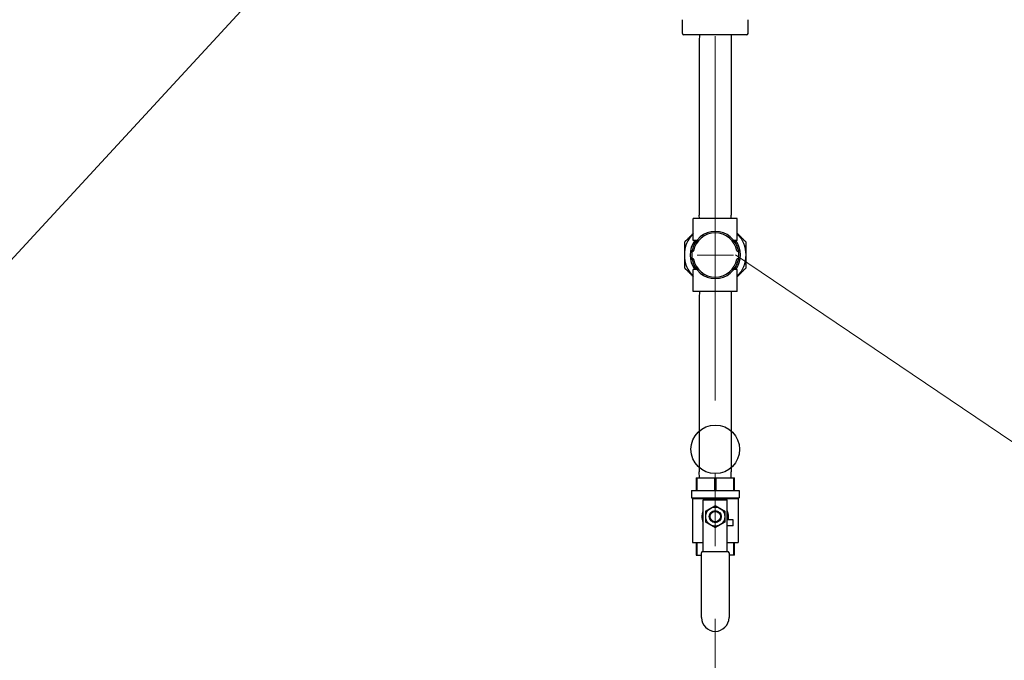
# Model space of a CAD drawing. Header units: inches. Extents: x 1 to 669, y 0 to 417.
# Tile 29 of 256: x 92 to 132, y 204 to 230. Entities that reach past the tile are written whole.
import ezdxf

# ---------------------------------------------------------------- set-up
doc = ezdxf.new("R2010")
doc.units = ezdxf.units.IN
doc.header["$LTSCALE"] = 12
doc.header["$MEASUREMENT"] = 0
doc.linetypes.add('C', pattern=[2, 1.25, -0.25, 0.25, -0.25])
doc.layers.add('C', color=4, linetype='C', lineweight=13)
doc.layers.add('Leader', color=41, linetype='CONTINUOUS', lineweight=13)
for name, color, linetype in [('D', 2, 'CONTINUOUS'), ('Q', 4, 'CONTINUOUS'), ('X', 1, 'CONTINUOUS')]:
    doc.layers.add(name, color=color, linetype=linetype)
doc.styles.get("Standard").update_dxf_attribs({"font": 'SIMPLEX.SHX', "width": 0.875})
doc.dimstyles.get("Standard").update_dxf_attribs({"dimscale": 28, "dimtxt": 0.125, "dimasz": 0.125, "dimexe": 0.04375, "dimexo": 0.0625, "dimgap": 0.04375, "dimtad": 0, "dimtih": 1, "dimtoh": 1, "dimdec": 4, "dimzin": 12, "dimdsep": 46, "dimlunit": 5, "dimtxsty": 'Standard', "dimcen": 0, "dimclrd": 256, "dimclre": 256, "dimclrt": 256, "dimadec": 1, "dimazin": 3, "dimtfac": 0.875, "dimtdec": 4, "dimtofl": 0, "dimtmove": 0, "dimatfit": 2, "dimfxl": 1, "dimtolj": 1, "dimtzin": 12, "dimlwd": 13, "dimlwe": 13, "dimarcsym": 0})

msp = doc.modelspace()

# ---------------------------------------------------------------- linework, layer by layer
at = {"layer": 'C'}
msp.add_line((120.1511, 277.63662), (120.1511, 163.62097), dxfattribs=at)
at = {"layer": 'Leader'}
for p, q in [((120.1511, 219.87097), (120.1511, 221.37097)), ((120.9011, 220.62097), (119.4011, 220.62097)), ((120.98994, 220.624), (154.21708, 198.14174))]:
    msp.add_line(p, q, dxfattribs=at)
at = {"layer": 'Q'}
for p, q in [((119.4936, 229.43387), (119.4936, 222.25987)), ((120.8086, 229.43387), (120.8086, 222.25987)), ((121.0561, 222.12097), (119.2461, 222.12097)), ((119.2461, 221.22097), (119.2461, 222.12097)), ((119.49794, 222.12097), (119.4936, 222.25987)), ((120.80426, 222.12097), (120.8086, 222.25987)), ((121.0561, 221.22097), (121.0561, 222.12097)), ((119.38893, 221.22097), (119.2461, 221.22097)), ((119.3366, 221.14775), (119.3366, 221.22097)), ((121.0561, 221.22097), (120.91327, 221.22097)), ((120.9656, 221.14775), (120.9656, 221.22097)), ((119.21074, 220.77597), (119.24026, 220.77597)), ((119.24026, 220.46597), (119.21074, 220.46597)), ((121.06194, 220.77597), (121.09146, 220.77597)), ((121.09146, 220.46597), (121.06194, 220.46597)), ((119.3366, 220.02097), (119.3366, 220.0942)), ((120.9656, 220.02097), (120.9656, 220.0942)), ((119.38893, 220.02097), (119.2461, 220.02097)), ((119.2461, 219.12097), (119.2461, 220.02097)), ((121.0561, 220.02097), (120.91327, 220.02097)), ((121.0561, 219.12097), (121.0561, 220.02097)), ((121.0561, 219.12097), (119.2461, 219.12097)), ((119.50148, 219.12097), (119.4936, 218.86887)), ((119.4936, 218.86887), (119.4936, 211.69487)), ((120.80072, 219.12097), (120.8086, 218.86887)), ((120.8086, 218.86887), (120.8086, 211.69487)), ((119.50148, 211.44277), (119.4936, 211.69487)), ((120.80072, 211.44277), (120.8086, 211.69487)), ((119.3641, 211.44277), (120.9381, 211.44277)), ((119.3641, 211.44277), (119.3641, 210.92112)), ((119.4, 210.92112), (119.4, 211.44277)), ((120.1152, 211.44277), (120.1152, 210.92112)), ((120.187, 210.92112), (120.187, 211.44277)), ((120.9022, 211.44277), (120.9022, 210.92112)), ((120.9381, 210.92112), (120.9381, 211.44277)), ((119.16735, 210.92112), (121.13485, 210.92112)), ((119.16735, 210.92112), (119.16735, 210.61677)), ((121.13485, 210.92112), (121.13485, 210.61677)), ((119.16735, 210.61677), (121.13485, 210.61677)), ((119.21465, 210.59718), (119.19506, 210.61677)), ((119.21465, 210.59718), (121.08756, 210.59718)), ((119.21465, 210.59718), (119.21465, 208.77642)), ((119.65923, 210.54065), (120.64298, 210.54065)), ((119.65923, 208.4156), (119.65923, 210.54065)), ((119.77719, 210.59065), (119.77719, 210.54065)), ((119.77719, 210.59065), (120.02313, 210.59065)), ((120.02313, 210.59065), (120.02313, 210.54065)), ((120.64298, 208.4156), (120.64298, 210.54065)), ((121.08756, 210.59718), (121.10715, 210.61677)), ((121.08756, 210.59718), (121.08756, 208.77642)), ((120.89298, 209.7208), (120.64298, 209.7208)), ((120.89298, 209.47487), (120.89298, 209.7208)), ((120.89298, 209.47487), (120.64298, 209.47487)), ((119.21465, 208.77642), (119.65923, 208.77642)), ((119.3641, 208.77642), (119.3641, 208.25477)), ((119.4, 208.25477), (119.4, 208.77642)), ((120.64298, 208.77642), (121.08756, 208.77642)), ((120.9022, 208.77642), (120.9022, 208.25477)), ((120.9381, 208.25477), (120.9381, 208.77642)), ((119.58423, 205.69165), (119.58423, 208.3556)), ((119.64423, 208.4156), (120.65798, 208.4156)), ((120.71798, 208.3556), (120.71798, 205.69165)), ((119.3641, 208.25477), (119.58423, 208.25477)), ((120.9381, 208.25477), (120.71798, 208.25477))]:
    msp.add_line(p, q, dxfattribs=at)
for radius in [0.3935, 0.24544, 0.21544]:
    msp.add_circle((120.1511, 209.84877), radius, dxfattribs=at)
for centre, radius, start, end in [((120.1511, 220.62097), 1.27, 135.446726, 224.54216), ((120.1511, 220.62097), 0.97, 10.615108, 169.384892), ((120.1511, 220.62097), 0.9075, 10.538802, 169.480916), ((120.1511, 220.62097), 1.27, 315.446726, 44.565499), ((120.1511, 220.62097), 1.03625, 144.618998, 215.381002), ((120.1511, 220.62097), 1.03625, 324.618998, 35.398174), ((120.1511, 220.62097), 0.97, 171.830313, 188.15934), ((119.21074, 220.75597), 0.02, 90, 171.830313), ((119.21074, 220.48597), 0.02, 188.169687, 270), ((119.24026, 220.79597), 0.02, 270, 349.124284), ((119.24026, 220.44597), 0.02, 10.875716, 90), ((120.1511, 220.62097), 0.9075, 190.538802, 349.446959), ((121.06194, 220.79597), 0.02, 190.875716, 270), ((121.06194, 220.44597), 0.02, 90, 169.124284), ((121.09146, 220.75597), 0.02, 8.169687, 90), ((121.09146, 220.48597), 0.02, 270, 351.830313), ((120.1511, 220.62097), 0.97, 351.830313, 8.169687), ((120.1511, 220.62097), 0.97, 190.615108, 349.384892), ((119.64423, 208.3556), 0.06, 90, 180), ((120.65798, 208.3556), 0.06, 0, 90), ((120.1511, 205.69165), 0.56688, 180, 0)]:
    msp.add_arc(centre, radius, start, end, dxfattribs=at)
msp.add_ellipse((120.1511, 212.62097), major_axis=(1, 0), ratio=1, dxfattribs=at)
for start_param, end_param in [(-1.68693164, -1.57079633), (-1.57079633, -1.45466101)]:
    msp.add_ellipse((120.1511, 209.84852), major_axis=(0.23014, 0), ratio=0.99797972, start_param=start_param, end_param=end_param, dxfattribs=at)
for points, weights in [([(119.2461, 221.51202), (119.07082, 221.33674), (118.8811, 221.14702)], [1.85874872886, 1.85734103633, 1.78523215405]), ([(121.4211, 221.14702), (121.23138, 221.33674), (121.0561, 221.51202)], [1.78523215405, 1.85734103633, 1.85874872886]), ([(118.8811, 221.14702), (118.8811, 220.87359), (118.8811, 220.62097)], [1.78523215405, 1.85877675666, 1.85877675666]), ([(121.4211, 220.62097), (121.4211, 220.87359), (121.4211, 221.14702)], [1.85877675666, 1.85877675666, 1.78523215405]), ([(118.8811, 220.62097), (118.8811, 220.36835), (118.8811, 220.09492)], [1.85877675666, 1.85877675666, 1.78523215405]), ([(121.4211, 220.09492), (121.4211, 220.36835), (121.4211, 220.62097)], [1.78523215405, 1.85877675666, 1.85877675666]), ([(118.8811, 220.09492), (119.07082, 219.9052), (119.2461, 219.72992)], [1.78523215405, 1.85734103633, 1.85874872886]), ([(121.0561, 219.72992), (121.23138, 219.9052), (121.4211, 220.09492)], [1.85874872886, 1.85734103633, 1.78523215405]), ([(119.7576, 210.07596), (119.86304, 210.13683), (119.95435, 210.18955)], [1.46647550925, 1.57990778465, 1.57990778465]), ([(119.7576, 209.84877), (119.7576, 209.95421), (119.7576, 210.07596)], [1.57990778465, 1.57990778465, 1.46647550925]), ([(119.95435, 210.18955), (120.04566, 210.24227), (120.1511, 210.30315)], [1.57990778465, 1.57990778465, 1.46647550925]), ([(120.1511, 210.30315), (120.25654, 210.24227), (120.34785, 210.18955)], [1.46647550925, 1.57990778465, 1.57990778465]), ([(120.34785, 210.18955), (120.43916, 210.13683), (120.5446, 210.07596)], [1.57990778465, 1.57990778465, 1.46647550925]), ([(120.5446, 210.07596), (120.5446, 209.95421), (120.5446, 209.84877)], [1.46647550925, 1.57990778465, 1.57990778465]), ([(119.7576, 209.62159), (119.7576, 209.74333), (119.7576, 209.84877)], [1.46647550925, 1.57990778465, 1.57990778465]), ([(119.95435, 209.50799), (119.86304, 209.56071), (119.7576, 209.62159)], [1.57990778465, 1.57990778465, 1.46647550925]), ([(120.5446, 209.62159), (120.43916, 209.56071), (120.34785, 209.50799)], [1.46647550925, 1.57990778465, 1.57990778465]), ([(120.5446, 209.84877), (120.5446, 209.74333), (120.5446, 209.62159)], [1.57990778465, 1.57990778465, 1.46647550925]), ([(120.1511, 209.3944), (120.04566, 209.45527), (119.95435, 209.50799)], [1.46647550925, 1.57990778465, 1.57990778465]), ([(120.34785, 209.50799), (120.25654, 209.45527), (120.1511, 209.3944)], [1.57990778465, 1.57990778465, 1.46647550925])]:
    msp.add_rational_spline(points, weights, degree=2, dxfattribs=at)
for points, knots in [([(119.19094, 220.75881), (119.19094, 220.75881), (119.1911, 220.7599), (119.1914, 220.76197), (119.19171, 220.76405), (119.19217, 220.76713), (119.19276, 220.7709), (119.19335, 220.7747), (119.19409, 220.77927), (119.19492, 220.78415), (119.19559, 220.78803), (119.19632, 220.79216), (119.19709, 220.79635), (119.19729, 220.79745), (119.19749, 220.79855), (119.1977, 220.79966)], [0, 0, 0, 0, 0.00040031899, 0.00040031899, 0.00040031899, 0.00080291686, 0.00080291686, 0.00080291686, 0.00120862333, 0.00120862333, 0.00120862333, 0.00153066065, 0.00153066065, 0.00153066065, 0.00161504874, 0.00161504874, 0.00161504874, 0.00161504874]), ([(119.1977, 220.44229), (119.19671, 220.44757), (119.19578, 220.45276), (119.19495, 220.45766), (119.19411, 220.46256), (119.19338, 220.46708), (119.19278, 220.47089), (119.19218, 220.4747), (119.19172, 220.47781), (119.19141, 220.47991), (119.1911, 220.482), (119.19094, 220.48313), (119.19094, 220.48313)], [0, 0, 0, 0, 0.00040397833, 0.00040397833, 0.00040397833, 0.00080795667, 0.00080795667, 0.00080795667, 0.001211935, 0.001211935, 0.001211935, 0.00161591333, 0.00161591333, 0.00161591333, 0.00161591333]), ([(121.1045, 220.79966), (121.10549, 220.79437), (121.10642, 220.78918), (121.10725, 220.78428), (121.10809, 220.77938), (121.10882, 220.77486), (121.10942, 220.77105), (121.11002, 220.76724), (121.11048, 220.76413), (121.11079, 220.76204), (121.1111, 220.75994), (121.11126, 220.75881), (121.11126, 220.75881)], [0, 0, 0, 0, 0.00040397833, 0.00040397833, 0.00040397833, 0.00080795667, 0.00080795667, 0.00080795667, 0.001211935, 0.001211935, 0.001211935, 0.00161591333, 0.00161591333, 0.00161591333, 0.00161591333]), ([(121.11126, 220.48313), (121.11126, 220.48313), (121.1111, 220.48204), (121.1108, 220.47998), (121.11049, 220.47789), (121.11003, 220.47482), (121.10944, 220.47104), (121.10885, 220.46724), (121.10811, 220.46268), (121.10728, 220.45779), (121.10662, 220.45392), (121.10588, 220.44979), (121.10511, 220.44559), (121.10491, 220.4445), (121.10471, 220.44339), (121.1045, 220.44229)], [0, 0, 0, 0, 0.00040031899, 0.00040031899, 0.00040031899, 0.00080291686, 0.00080291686, 0.00080291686, 0.00120862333, 0.00120862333, 0.00120862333, 0.00153066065, 0.00153066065, 0.00153066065, 0.00161504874, 0.00161504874, 0.00161504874, 0.00161504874]), ([(119.65923, 209.61652), (119.6589, 209.61737), (119.65858, 209.6182), (119.65823, 209.61911), (119.64893, 209.64346), (119.64131, 209.66805), (119.63521, 209.69286), (119.63215, 209.70527), (119.62948, 209.71774), (119.62716, 209.73026), (119.62705, 209.73086), (119.62694, 209.73146), (119.62683, 209.73206), (119.6238, 209.7487), (119.62144, 209.76545), (119.61972, 209.78229), (119.61947, 209.78476), (119.61923, 209.78723), (119.61901, 209.7897), (119.61771, 209.80406), (119.61688, 209.81845), (119.61652, 209.83297), (119.6164, 209.83801), (119.61634, 209.84308), (119.61633, 209.84816), (119.61632, 209.86664), (119.61711, 209.88499), (119.61865, 209.90322), (119.62025, 209.9221), (119.62265, 209.94084), (119.62585, 209.95945), (119.62614, 209.96113), (119.62643, 209.9628), (119.62673, 209.96447), (119.62995, 209.98239), (119.6339, 210.00018), (119.63864, 210.01787), (119.64338, 210.03555), (119.64889, 210.05312), (119.65528, 210.07055), (119.65571, 210.07171), (119.65614, 210.07288), (119.65657, 210.07404), (119.657, 210.0752), (119.65746, 210.07642), (119.65788, 210.07752), (119.65833, 210.07868), (119.65877, 210.07985), (119.65923, 210.08101)], [0.186728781, 0.186728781, 0.186728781, 0.186728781, 0.1875, 0.1875, 0.1875, 0.20800349, 0.20800349, 0.20800349, 0.218257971, 0.218257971, 0.218257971, 0.21875, 0.21875, 0.21875, 0.232378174, 0.232378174, 0.232378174, 0.234375, 0.234375, 0.234375, 0.245966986, 0.245966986, 0.245966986, 0.25, 0.25, 0.25, 0.264677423, 0.264677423, 0.264677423, 0.279881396, 0.279881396, 0.279881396, 0.28125, 0.28125, 0.28125, 0.295898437, 0.295898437, 0.295898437, 0.310546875, 0.310546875, 0.310546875, 0.311523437, 0.311523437, 0.311523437, 0.3125, 0.3125, 0.3125, 0.313538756, 0.313538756, 0.313538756, 0.313538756]), ([(119.95448, 209.99568), (119.94334, 209.97953), (119.93384, 209.96171), (119.91541, 209.91264), (119.91049, 209.87988), (119.91282, 209.81976), (119.91987, 209.78837), (119.94586, 209.73098), (119.96482, 209.70498), (120.00737, 209.66465), (120.03372, 209.64738), (120.09108, 209.6245), (120.12209, 209.61891), (120.1511, 209.61891)], [1.8354318, 1.8354318, 1.8354318, 1.8354318, 1.9793107, 1.9793107, 2.21220957, 2.21220957, 2.43815225, 2.43815225, 2.66409494, 2.66409494, 2.88514768, 2.88514768, 3.10620043, 3.10620043, 3.10620043, 3.10620043]), ([(120.1511, 210.07859), (120.12221, 210.07859), (120.09139, 210.0728), (120.03472, 210.04929), (120.00885, 210.03156), (119.97972, 210.00239), (119.97151, 209.99268), (119.96399, 209.98224)], [2.99280212, 2.99280212, 2.99280212, 2.99280212, 3.212967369, 3.212967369, 3.433132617, 3.433132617, 3.527082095, 3.527082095, 3.527082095, 3.527082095]), ([(119.96399, 209.98224), (119.96895, 209.99186), (119.9746, 210.00106), (119.98095, 210.00984), (119.98131, 210.01035), (119.98168, 210.01085), (119.98205, 210.01136), (119.98885, 210.02059), (119.9965, 210.02943), (120.00472, 210.03749), (120.01248, 210.04509), (120.02076, 210.05206), (120.02955, 210.05838), (120.03008, 210.05876), (120.03062, 210.05914), (120.03115, 210.05951), (120.04055, 210.06613), (120.05058, 210.07205), (120.06111, 210.07712)], [0.00245739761, 0.00245739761, 0.00245739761, 0.00245739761, 0.00328835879, 0.00328835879, 0.00328835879, 0.00333624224, 0.00333624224, 0.00333624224, 0.00421508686, 0.00421508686, 0.00421508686, 0.00504385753, 0.00504385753, 0.00504385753, 0.00509393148, 0.00509393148, 0.00509393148, 0.0059727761, 0.0059727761, 0.0059727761, 0.0059727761]), ([(120.33821, 209.98224), (120.3307, 209.99268), (120.32248, 210.00239), (120.29335, 210.03156), (120.26749, 210.04929), (120.21081, 210.0728), (120.17999, 210.07859), (120.1511, 210.07859)], [0, 0, 0, 0, 0.093949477, 0.093949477, 0.314114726, 0.314114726, 0.534279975, 0.534279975, 0.534279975, 0.534279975]), ([(120.1511, 209.61891), (120.18011, 209.61891), (120.21112, 209.6245), (120.26848, 209.64738), (120.29483, 209.66465), (120.33739, 209.70498), (120.35634, 209.73098), (120.38233, 209.78837), (120.38938, 209.81976), (120.39171, 209.87988), (120.38679, 209.91264), (120.36836, 209.96171), (120.35886, 209.97953), (120.34772, 209.99568)], [0.56466317, 0.56466317, 0.56466317, 0.56466317, 0.78571592, 0.78571592, 1.00676866, 1.00676866, 1.23271135, 1.23271135, 1.45865403, 1.45865403, 1.6915529, 1.6915529, 1.8354318, 1.8354318, 1.8354318, 1.8354318]), ([(120.24109, 210.07712), (120.2419, 210.07673), (120.2427, 210.07633), (120.27247, 210.06154), (120.29791, 210.04011), (120.32472, 210.0056), (120.33194, 209.99427), (120.33821, 209.98224)], [0.229250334, 0.229250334, 0.229250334, 0.229250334, 0.235768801, 0.235768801, 0.471537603, 0.471537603, 0.571516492, 0.571516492, 0.571516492, 0.571516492]), ([(120.64298, 210.08102), (120.64329, 210.08021), (120.6436, 210.07941), (120.64393, 210.07853), (120.65482, 210.05003), (120.66341, 210.02117), (120.66997, 209.99203), (120.67183, 209.98378), (120.67352, 209.9755), (120.67506, 209.96719), (120.67517, 209.96659), (120.67528, 209.96599), (120.67539, 209.96538), (120.67814, 209.95028), (120.68033, 209.93509), (120.68199, 209.91982), (120.68364, 209.90467), (120.68477, 209.88944), (120.68537, 209.8741), (120.68569, 209.86578), (120.68586, 209.85743), (120.68587, 209.84906), (120.68588, 209.83036), (120.68506, 209.81181), (120.68348, 209.79338), (120.68184, 209.77432), (120.67938, 209.75539), (120.67611, 209.7366), (120.67588, 209.73529), (120.67565, 209.73398), (120.67541, 209.73267), (120.6747, 209.72871), (120.67395, 209.72475), (120.67316, 209.7208)], [0.6867583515, 0.6867583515, 0.6867583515, 0.6867583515, 0.6875, 0.6875, 0.6875, 0.7114654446, 0.7114654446, 0.7114654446, 0.7182567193, 0.7182567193, 0.7182567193, 0.71875, 0.71875, 0.71875, 0.7310977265, 0.7310977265, 0.7310977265, 0.7433512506, 0.7433512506, 0.7433512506, 0.75, 0.75, 0.75, 0.7648344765, 0.7648344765, 0.7648344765, 0.7801783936, 0.7801783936, 0.7801783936, 0.78125, 0.78125, 0.78125, 0.7844862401, 0.7844862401, 0.7844862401, 0.7844862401])]:
    msp.add_open_spline(points, degree=3, knots=knots, dxfattribs=at)
at = {"layer": 'X'}
for p, q in [((118.80326, 229.74297), (118.80326, 230.31047)), ((121.49894, 229.74297), (121.49894, 230.31047)), ((120.15101, 229.68297), (118.86309, 229.68297)), ((119.50138, 229.68297), (119.4936, 229.43387)), ((121.43911, 229.68297), (120.15119, 229.68297)), ((120.80082, 229.68297), (120.8086, 229.43387))]:
    msp.add_line(p, q, dxfattribs=at)
for centre, start, end in [((118.86326, 229.74297), 180, 268.06724), ((121.43894, 229.74297), 271.93276, 360)]:
    msp.add_arc(centre, 0.06, start, end, dxfattribs=at)
for points in [[(119.24028, 229.68297), (119.24032, 229.68297), (119.24036, 229.68297), (119.2404, 229.68297)], [(120.15101, 229.68297), (120.15103, 229.68297), (120.15106, 229.68297), (120.15108, 229.68297)], [(120.15119, 229.68297), (120.15117, 229.68297), (120.15114, 229.68297), (120.15112, 229.68297)], [(121.06192, 229.68297), (121.06188, 229.68297), (121.06184, 229.68297), (121.0618, 229.68297)]]:
    msp.add_open_spline(points, degree=3, dxfattribs=at)
at = {"layer": 'X', "color": 0, "linetype": 'Continuous', "lineweight": 0}
msp.add_open_spline([(119.71793, 229.68297), (119.71797, 229.68297), (119.71801, 229.68297), (119.71805, 229.68297)], degree=3, dxfattribs=at)

# ---------------------------------------------------------------- leaders
at = {"layer": 'D', "annotation_type": 0, "has_hookline": 1, "hookline_direction": 1, "text_width": 34.41667}
msp.add_leader([(105.6483, 236.10757), (77.78102, 205.90976), (74.28102, 205.90976)], dimstyle='Standard', override={"dimgap": 0.04375, "dimtad": 0, "dimarcsym": 1}, dxfattribs=at)

doc.saveas('drawing.dxf')
